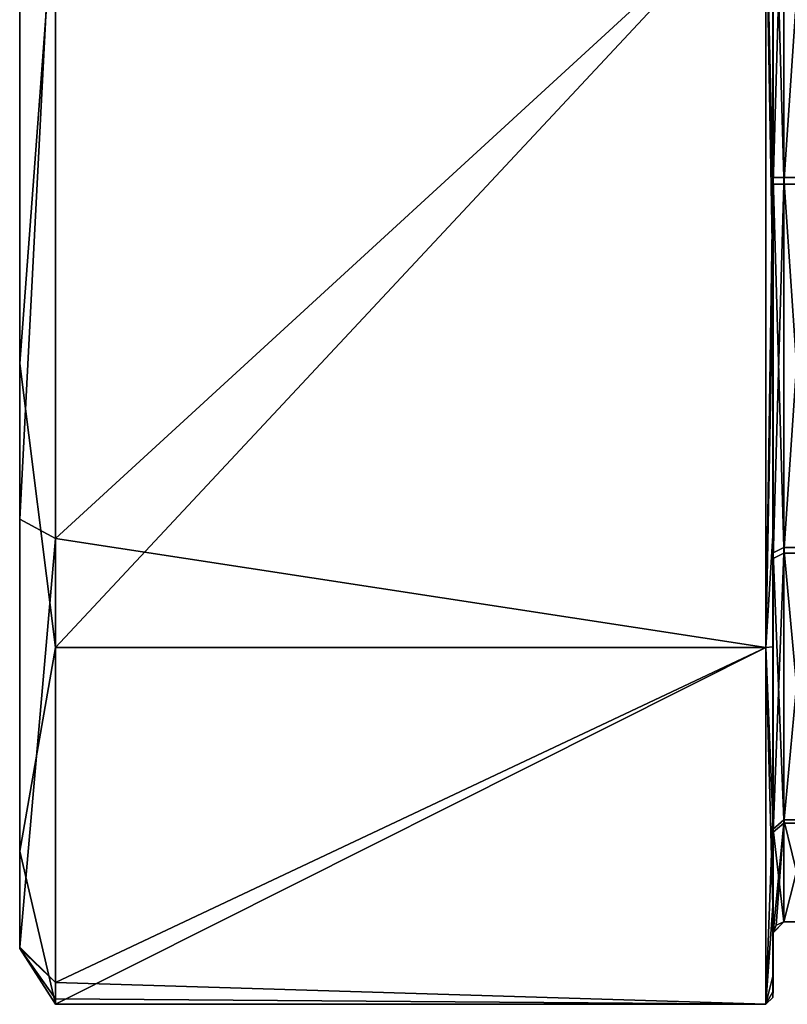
# Model space of a CAD drawing. Header units: millimetres. Extents: x -150 to 308, y -116 to 257.
# Tile 1 of 147: x -150 to -128, y -23 to 4. Entities that reach past the tile are written whole.
import ezdxf

# ---------------------------------------------------------------- set-up
doc = ezdxf.new("R2010")
doc.units = ezdxf.units.MM
doc.header["$LTSCALE"] = 81.481481
for name, color, linetype in [('27', 7, 'CONTINUOUS'), ('28', 7, 'CONTINUOUS'), ('29', 7, 'CONTINUOUS'), ('30', 7, 'CONTINUOUS'), ('31', 7, 'CONTINUOUS'), ('33', 7, 'CONTINUOUS'), ('34', 7, 'CONTINUOUS'), ('35', 7, 'CONTINUOUS'), ('36', 7, 'CONTINUOUS'), ('37', 7, 'CONTINUOUS')]:
    doc.layers.add(name, color=color, linetype=linetype)

msp = doc.modelspace()

# ---------------------------------------------------------------- linework, layer by layer
at = {"layer": '27', "linetype": 'CONTINUOUS'}
for points in [[(-128.505, 9.75, 20.62), (-128.705, 8.215, 21.483), (-128.505, -0.093, 22.809), (-128.505, 9.75, 20.62)], [(-128.705, -13.039, -18.947), (-128.705, 8.215, -21.483), (-128.505, -2.778, -22.639), (-128.705, -13.039, -18.947)], [(-128.505, -2.778, -22.639), (-128.705, 8.215, -21.483), (-128.505, 8.099, -21.322), (-128.505, -2.778, -22.639)], [(-128.705, 8.215, 21.483), (-128.705, -13.039, 18.947), (-128.505, -0.093, 22.809), (-128.705, 8.215, 21.483)], [(-128.505, -0.093, 22.809), (-128.705, -13.039, 18.947), (-128.505, -9.918, 20.54), (-128.505, -0.093, 22.809)], [(-128.505, -13.015, -18.731), (-128.705, -13.039, -18.947), (-128.505, -2.778, -22.639), (-128.505, -13.015, -18.731)], [(-128.505, -9.918, 20.54), (-128.705, -13.039, 18.947), (-128.505, -17.805, 14.256), (-128.505, -9.918, 20.54)], [(-128.505, -20.248, -10.501), (-128.705, -13.039, -18.947), (-128.505, -13.015, -18.731), (-128.505, -20.248, -10.501)], [(-128.705, -23), (-128.705, -13.039, -18.947), (-128.505, -20.248, -10.501), (-128.705, -23)], [(-128.705, -13.039, 18.947), (-128.705, -23), (-128.505, -17.805, 14.256), (-128.705, -13.039, 18.947)], [(-128.505, -17.805, 14.256), (-128.705, -23), (-128.505, -22.212, 5.186), (-128.505, -17.805, 14.256)], [(-128.505, -22.808, 0.153), (-128.705, -23), (-128.505, -20.248, -10.501), (-128.505, -22.808, 0.153)], [(-128.505, -22.212, 5.186), (-128.705, -23), (-128.505, -22.65, 2.686), (-128.505, -22.212, 5.186)], [(-128.505, -22.65, 2.686), (-128.705, -23), (-128.505, -22.808, 0.153), (-128.505, -22.65, 2.686)]]:
    msp.add_3dface(points, dxfattribs=at)
at = {"layer": '28', "linetype": 'CONTINUOUS'}
for points in [[(-148.558, 9.837, -20.79), (-128.705, 8.215, -21.483), (-148.558, -9.992, -20.716), (-148.558, 9.837, -20.79)], [(-128.705, 8.215, -21.483), (-128.705, -13.039, -18.947), (-148.558, -9.992, -20.716), (-128.705, 8.215, -21.483)], [(-128.705, -13.039, 18.947), (-128.705, 8.215, 21.483), (-148.558, -13.039, 18.947), (-128.705, -13.039, 18.947)], [(-148.558, -13.039, 18.947), (-128.705, 8.215, 21.483), (-148.558, 8.215, 21.483), (-148.558, -13.039, 18.947)], [(-148.558, -9.992, -20.716), (-128.705, -13.039, -18.947), (-148.558, -22.394, -5.244), (-148.558, -9.992, -20.716)], [(-128.705, -13.039, -18.947), (-128.705, -23), (-148.558, -22.394, -5.244), (-128.705, -13.039, -18.947)], [(-128.705, -23), (-128.705, -13.039, 18.947), (-148.558, -23), (-128.705, -23)], [(-148.558, -23), (-128.705, -13.039, 18.947), (-148.558, -13.039, 18.947), (-148.558, -23)], [(-148.558, -22.394, -5.244), (-128.705, -23), (-148.558, -22.848, -2.64), (-148.558, -22.394, -5.244)], [(-148.558, -22.848, -2.64), (-128.705, -23), (-148.558, -23), (-148.558, -22.848, -2.64)]]:
    msp.add_3dface(points, dxfattribs=at)
at = {"layer": '29', "linetype": 'CONTINUOUS'}
for points in [[(-149.557, -5.098, 21.424), (-148.558, 8.215, 21.483), (-149.557, 11.506, 18.777), (-149.557, -5.098, 21.424)], [(-148.558, 9.837, -20.79), (-148.558, -9.992, -20.716), (-149.557, -9.45, -19.891), (-148.558, 9.837, -20.79)], [(-149.557, 9.468, -19.883), (-148.558, 9.837, -20.79), (-149.557, -9.45, -19.891), (-149.557, 9.468, -19.883)], [(-148.558, -13.039, 18.947), (-148.558, 8.215, 21.483), (-149.557, -5.098, 21.424), (-148.558, -13.039, 18.947)], [(-149.557, -18.723, 11.593), (-148.558, -13.039, 18.947), (-149.557, -5.098, 21.424), (-149.557, -18.723, 11.593)], [(-149.557, -9.45, -19.891), (-148.558, -9.992, -20.716), (-149.557, -21.404, -5.182), (-149.557, -9.45, -19.891)], [(-148.558, -9.992, -20.716), (-148.558, -22.394, -5.244), (-149.557, -21.404, -5.182), (-148.558, -9.992, -20.716)], [(-148.558, -23), (-148.558, -13.039, 18.947), (-149.557, -18.723, 11.593), (-148.558, -23)], [(-149.557, -21.442, -5.021), (-148.558, -23), (-149.557, -18.723, 11.593), (-149.557, -21.442, -5.021)], [(-149.557, -21.404, -5.182), (-148.558, -22.394, -5.244), (-149.557, -21.423, -5.101), (-149.557, -21.404, -5.182)], [(-149.557, -21.423, -5.101), (-148.558, -22.394, -5.244), (-149.557, -21.442, -5.021), (-149.557, -21.423, -5.101)], [(-148.558, -22.394, -5.244), (-148.558, -22.848, -2.64), (-149.557, -21.442, -5.021), (-148.558, -22.394, -5.244)], [(-148.558, -22.848, -2.64), (-148.558, -23), (-149.557, -21.442, -5.021), (-148.558, -22.848, -2.64)]]:
    msp.add_3dface(points, dxfattribs=at)
at = {"layer": '30', "linetype": 'CONTINUOUS'}
for points in [[(-149.557, 9.468, -19.883), (-149.557, -5.098, 21.424), (-149.557, 11.506, 18.777), (-149.557, 9.468, -19.883)], [(-149.557, 9.468, -19.883), (-149.557, -9.45, -19.891), (-149.557, -5.098, 21.424), (-149.557, 9.468, -19.883)], [(-149.557, -9.45, -19.891), (-149.557, -18.723, 11.593), (-149.557, -5.098, 21.424), (-149.557, -9.45, -19.891)], [(-149.557, -9.45, -19.891), (-149.557, -21.404, -5.182), (-149.557, -18.723, 11.593), (-149.557, -9.45, -19.891)], [(-149.557, -21.404, -5.182), (-149.557, -21.423, -5.101), (-149.557, -18.723, 11.593), (-149.557, -21.404, -5.182)], [(-149.557, -21.423, -5.101), (-149.557, -21.442, -5.021), (-149.557, -18.723, 11.593), (-149.557, -21.423, -5.101)]]:
    msp.add_3dface(points, dxfattribs=at)
at = {"layer": '31', "linetype": 'CONTINUOUS'}
for points in [[(-128.5, 10.1, 20.202), (-128.505, 9.75, 20.62), (-128.5, 0.035, 22.586), (-128.5, 10.1, 20.202)], [(-128.505, 9.75, 20.62), (-128.505, -0.093, 22.809), (-128.5, 0.035, 22.586), (-128.505, 9.75, 20.62)], [(-128.5, -2.113, -22.487), (-128.505, 8.099, -21.322), (-128.5, 8.802, -20.8), (-128.5, -2.113, -22.487)], [(-128.505, -2.778, -22.639), (-128.505, 8.099, -21.322), (-128.5, -2.113, -22.487), (-128.505, -2.778, -22.639)], [(-128.505, -0.093, 22.809), (-128.505, -9.918, 20.54), (-128.5, 0.035, 22.586), (-128.505, -0.093, 22.809)], [(-128.5, 0.035, 22.586), (-128.505, -9.918, 20.54), (-128.5, -10.068, 20.218), (-128.5, 0.035, 22.586)], [(-128.5, -12.523, -18.796), (-128.505, -2.778, -22.639), (-128.5, -2.113, -22.487), (-128.5, -12.523, -18.796)], [(-128.505, -13.015, -18.731), (-128.505, -2.778, -22.639), (-128.5, -12.523, -18.796), (-128.505, -13.015, -18.731)], [(-128.505, -9.918, 20.54), (-128.505, -17.805, 14.256), (-128.5, -10.068, 20.218), (-128.505, -9.918, 20.54)], [(-128.5, -10.068, 20.218), (-128.505, -17.805, 14.256), (-128.5, -18.06, 13.564), (-128.5, -10.068, 20.218)], [(-128.5, -19.94, -10.609), (-128.505, -13.015, -18.731), (-128.5, -12.523, -18.796), (-128.5, -19.94, -10.609)], [(-128.505, -20.248, -10.501), (-128.505, -13.015, -18.731), (-128.5, -19.94, -10.609), (-128.505, -20.248, -10.501)], [(-128.505, -17.805, 14.256), (-128.505, -22.212, 5.186), (-128.5, -18.06, 13.564), (-128.505, -17.805, 14.256)], [(-128.5, -18.06, 13.564), (-128.505, -22.212, 5.186), (-128.5, -22.215, 4.076), (-128.5, -18.06, 13.564)], [(-128.5, -22.586, 0.151), (-128.505, -20.248, -10.501), (-128.5, -19.94, -10.609), (-128.5, -22.586, 0.151)], [(-128.505, -22.808, 0.153), (-128.505, -20.248, -10.501), (-128.5, -22.586, 0.151), (-128.505, -22.808, 0.153)], [(-128.505, -22.212, 5.186), (-128.505, -22.65, 2.686), (-128.5, -22.215, 4.076), (-128.505, -22.212, 5.186)], [(-128.5, -22.215, 4.076), (-128.505, -22.65, 2.686), (-128.5, -22.486, 2.121), (-128.5, -22.215, 4.076)], [(-128.505, -22.65, 2.686), (-128.505, -22.808, 0.153), (-128.5, -22.486, 2.121), (-128.505, -22.65, 2.686)], [(-128.5, -22.486, 2.121), (-128.505, -22.808, 0.153), (-128.5, -22.586, 0.151), (-128.5, -22.486, 2.121)]]:
    msp.add_3dface(points, dxfattribs=at)
at = {"layer": '33', "linetype": 'CONTINUOUS'}
for points in [[(-128.5, 0.09, -21), (-128.5, 8.802, -20.8), (-128.5, 10.547, -18.159), (-128.5, 0.09, -21)], [(-128.5, 10.394, 18.247), (-128.5, 10.1, 20.202), (-128.5, -0.09, 21), (-128.5, 10.394, 18.247)], [(-128.5, 10.1, 20.202), (-128.5, 0.035, 22.586), (-128.5, -0.09, 21), (-128.5, 10.1, 20.202)], [(-128.5, -2.113, -22.487), (-128.5, 8.802, -20.8), (-128.5, 0.09, -21), (-128.5, -2.113, -22.487)], [(-128.5, -12.523, -18.796), (-128.5, -2.113, -22.487), (-128.5, 0.09, -21), (-128.5, -12.523, -18.796)], [(-128.5, -10.394, -18.247), (-128.5, -12.523, -18.796), (-128.5, 0.09, -21), (-128.5, -10.394, -18.247)], [(-128.5, 0.035, 22.586), (-128.5, -10.068, 20.218), (-128.5, -0.09, 21), (-128.5, 0.035, 22.586)], [(-128.5, -0.09, 21), (-128.5, -10.068, 20.218), (-128.5, -10.547, 18.159), (-128.5, -0.09, 21)], [(-128.5, -10.068, 20.218), (-128.5, -18.06, 13.564), (-128.5, -10.547, 18.159), (-128.5, -10.068, 20.218)], [(-128.5, -18.105, -10.639), (-128.5, -12.523, -18.796), (-128.5, -10.394, -18.247), (-128.5, -18.105, -10.639)], [(-128.5, -10.547, 18.159), (-128.5, -18.06, 13.564), (-128.5, -18.189, 10.495), (-128.5, -10.547, 18.159)], [(-128.5, -19.94, -10.609), (-128.5, -12.523, -18.796), (-128.5, -18.105, -10.639), (-128.5, -19.94, -10.609)], [(-128.5, -18.06, 13.564), (-128.5, -22.215, 4.076), (-128.5, -18.189, 10.495), (-128.5, -18.06, 13.564)], [(-128.5, -20.999, -0.19), (-128.5, -19.94, -10.609), (-128.5, -18.105, -10.639), (-128.5, -20.999, -0.19)], [(-128.5, -22.215, 4.076), (-128.5, -22.486, 2.121), (-128.5, -18.189, 10.495), (-128.5, -22.215, 4.076)], [(-128.5, -22.486, 2.121), (-128.5, -22.586, 0.151), (-128.5, -18.189, 10.495), (-128.5, -22.486, 2.121)], [(-128.5, -18.189, 10.495), (-128.5, -22.586, 0.151), (-128.5, -21), (-128.5, -18.189, 10.495)], [(-128.5, -22.586, 0.151), (-128.5, -19.94, -10.609), (-128.5, -20.999, -0.19), (-128.5, -22.586, 0.151)], [(-128.5, -21, -0.095), (-128.5, -22.586, 0.151), (-128.5, -20.999, -0.19), (-128.5, -21, -0.095)], [(-128.5, -21), (-128.5, -22.586, 0.151), (-128.5, -21, -0.095), (-128.5, -21)]]:
    msp.add_3dface(points, dxfattribs=at)
at = {"layer": '34', "linetype": 'CONTINUOUS'}
for points in [[(-128.5, 10.394, 18.247), (-128.5, -0.09, 21), (-128.2, 10.241, 17.989), (-128.5, 10.394, 18.247)], [(-128.2, 10.241, 17.989), (-128.5, -0.09, 21), (-128.2, -0.094, 20.7), (-128.2, 10.241, 17.989)], [(-128.5, -0.09, 21), (-128.5, -10.547, 18.159), (-128.2, -0.094, 20.7), (-128.5, -0.09, 21)], [(-128.2, -0.094, 20.7), (-128.5, -10.547, 18.159), (-128.2, -10.404, 17.895), (-128.2, -0.094, 20.7)], [(-128.5, -10.547, 18.159), (-128.5, -18.189, 10.495), (-128.2, -10.404, 17.895), (-128.5, -10.547, 18.159)], [(-128.2, -10.404, 17.895), (-128.5, -18.189, 10.495), (-128.2, -17.942, 10.323), (-128.2, -10.404, 17.895)], [(-128.5, -18.189, 10.495), (-128.5, -21), (-128.2, -17.942, 10.323), (-128.5, -18.189, 10.495)], [(-128.2, -17.942, 10.323), (-128.5, -21), (-128.412, -20.788), (-128.2, -17.942, 10.323)], [(-128.2, -20.7), (-128.2, -17.942, 10.323), (-128.412, -20.788), (-128.2, -20.7)]]:
    msp.add_3dface(points, dxfattribs=at)
at = {"layer": '35', "linetype": 'CONTINUOUS'}
for points in [[(-128.2, 10.241, 17.989), (-128.2, -0.094, 20.7), (-127.5, 10.241, 17.989), (-128.2, 10.241, 17.989)], [(-127.5, 10.241, 17.989), (-128.2, -0.094, 20.7), (-127.5, -0.094, 20.7), (-127.5, 10.241, 17.989)], [(-128.2, -0.094, 20.7), (-128.2, -10.404, 17.895), (-127.5, -0.094, 20.7), (-128.2, -0.094, 20.7)], [(-127.5, -0.094, 20.7), (-128.2, -10.404, 17.895), (-127.5, -10.404, 17.895), (-127.5, -0.094, 20.7)], [(-128.2, -10.404, 17.895), (-128.2, -17.942, 10.323), (-127.5, -10.404, 17.895), (-128.2, -10.404, 17.895)], [(-127.5, -10.404, 17.895), (-128.2, -17.942, 10.323), (-127.5, -17.942, 10.323), (-127.5, -10.404, 17.895)], [(-128.2, -17.942, 10.323), (-128.2, -20.7), (-127.5, -17.942, 10.323), (-128.2, -17.942, 10.323)], [(-127.5, -17.942, 10.323), (-128.2, -20.7), (-127.5, -20.7), (-127.5, -17.942, 10.323)]]:
    msp.add_3dface(points, dxfattribs=at)
at = {"layer": '36', "linetype": 'CONTINUOUS'}
for points in [[(-127.5, 10.404, -17.895), (-127.5, 0.094, -20.7), (-128.2, 10.404, -17.895), (-127.5, 10.404, -17.895)], [(-128.2, 10.404, -17.895), (-127.5, 0.094, -20.7), (-128.2, 0.094, -20.7), (-128.2, 10.404, -17.895)], [(-127.5, 0.094, -20.7), (-127.5, -10.241, -17.989), (-128.2, 0.094, -20.7), (-127.5, 0.094, -20.7)], [(-128.2, 0.094, -20.7), (-127.5, -10.241, -17.989), (-128.2, -10.241, -17.989), (-128.2, 0.094, -20.7)], [(-127.5, -10.241, -17.989), (-127.5, -17.848, -10.485), (-128.2, -10.241, -17.989), (-127.5, -10.241, -17.989)], [(-128.2, -10.241, -17.989), (-127.5, -17.848, -10.485), (-128.2, -17.848, -10.485), (-128.2, -10.241, -17.989)], [(-127.5, -20.699, -0.188), (-128.2, -20.699, -0.188), (-128.2, -17.848, -10.485), (-127.5, -20.699, -0.188)], [(-127.5, -17.848, -10.485), (-127.5, -20.699, -0.188), (-128.2, -17.848, -10.485), (-127.5, -17.848, -10.485)], [(-128.2, -20.7, -0.094), (-128.2, -20.699, -0.188), (-127.5, -20.7, -0.094), (-128.2, -20.7, -0.094)], [(-127.5, -20.7, -0.094), (-128.2, -20.699, -0.188), (-127.5, -20.699, -0.188), (-127.5, -20.7, -0.094)], [(-127.5, -20.7), (-128.2, -20.7), (-128.2, -20.7, -0.094), (-127.5, -20.7)], [(-127.5, -20.7), (-128.2, -20.7, -0.094), (-127.5, -20.7, -0.094), (-127.5, -20.7)]]:
    msp.add_3dface(points, dxfattribs=at)
at = {"layer": '37', "linetype": 'CONTINUOUS'}
for points in [[(-128.5, 0.09, -21), (-128.5, 10.547, -18.159), (-128.2, 0.094, -20.7), (-128.5, 0.09, -21)], [(-128.5, 10.547, -18.159), (-128.2, 10.404, -17.895), (-128.2, 0.094, -20.7), (-128.5, 10.547, -18.159)], [(-128.5, 0.09, -21), (-128.2, 0.094, -20.7), (-128.2, -10.241, -17.989), (-128.5, 0.09, -21)], [(-128.5, -10.394, -18.247), (-128.5, 0.09, -21), (-128.2, -10.241, -17.989), (-128.5, -10.394, -18.247)], [(-128.5, -10.394, -18.247), (-128.2, -10.241, -17.989), (-128.2, -17.848, -10.485), (-128.5, -10.394, -18.247)], [(-128.5, -18.105, -10.639), (-128.5, -10.394, -18.247), (-128.2, -17.848, -10.485), (-128.5, -18.105, -10.639)], [(-128.2, -20.699, -0.188), (-128.5, -18.105, -10.639), (-128.2, -17.848, -10.485), (-128.2, -20.699, -0.188)], [(-128.5, -20.999, -0.19), (-128.5, -18.105, -10.639), (-128.2, -20.699, -0.188), (-128.5, -20.999, -0.19)], [(-128.5, -20.999, -0.19), (-128.2, -20.699, -0.188), (-128.2, -20.7, -0.094), (-128.5, -20.999, -0.19)], [(-128.5, -21, -0.095), (-128.5, -20.999, -0.19), (-128.2, -20.7, -0.094), (-128.5, -21, -0.095)], [(-128.5, -21, -0.095), (-128.2, -20.7), (-128.412, -20.788), (-128.5, -21, -0.095)], [(-128.2, -20.7), (-128.5, -21, -0.095), (-128.2, -20.7, -0.094), (-128.2, -20.7)], [(-128.5, -21), (-128.5, -21, -0.095), (-128.412, -20.788), (-128.5, -21)]]:
    msp.add_3dface(points, dxfattribs=at)

doc.saveas('drawing.dxf')
